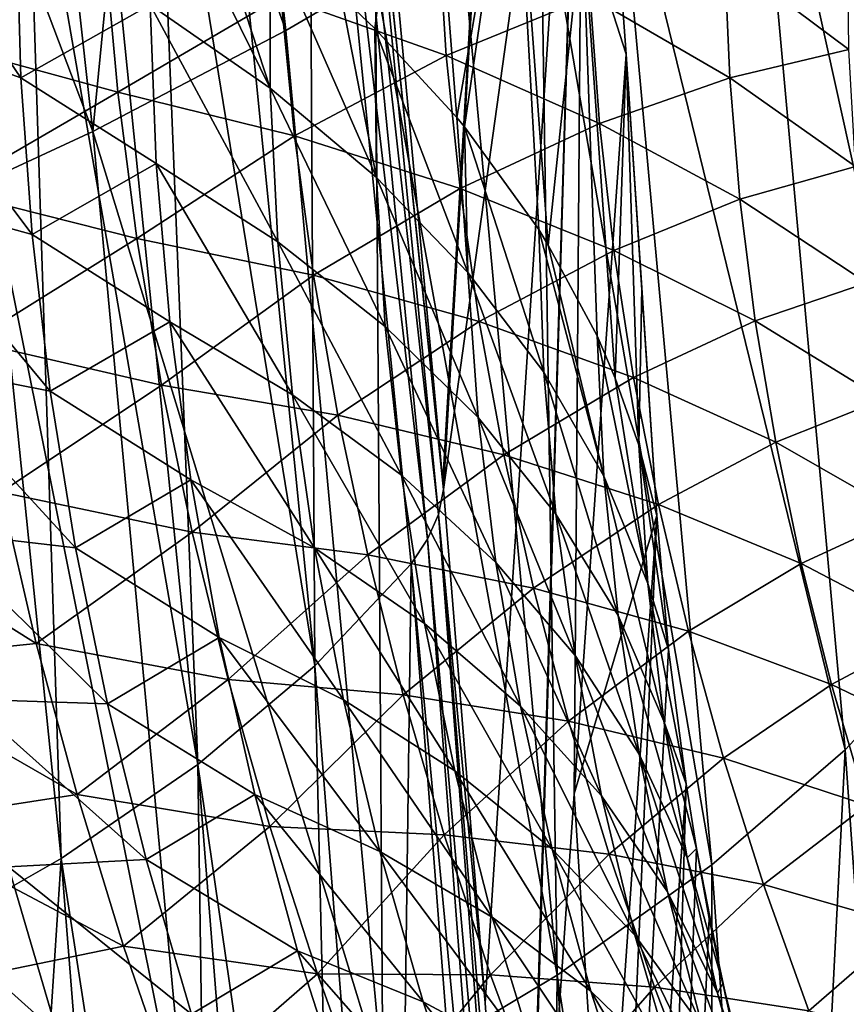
# Model space of a CAD drawing. Header units: metres. Extents: x -109 to 109, y -78 to 121.
# Tile 249 of 256: x -61.6 to -57.1, y 34.19 to 39.55. Entities that reach past the tile are written whole.
import ezdxf

# ---------------------------------------------------------------- set-up
doc = ezdxf.new("R2010")
doc.units = ezdxf.units.M
doc.layers.add('solid_508554_SW0001', color=7, linetype='CONTINUOUS')

msp = doc.modelspace()

# ---------------------------------------------------------------- linework, layer by layer
at = {"layer": 'solid_508554_SW0001'}
for points in [[(-59.55537, 39.852322, -34.121517), (-59.295639, 37.037121, -32.622009), (-58.792763, 45.610802, -19.174263)], [(-59.295639, 37.037121, -32.622009), (-59.292061, 36.995861, -32.599979), (-58.792763, 45.610802, -19.174263)], [(-59.292061, 36.995861, -32.599979), (-58.525299, 42.492325, -17.373816), (-58.792763, 45.610802, -19.174263)], [(-59.870659, 42.50029, -35.851826), (-59.932449, 42.361977, -36.1017), (-59.318851, 36.860439, -32.84919)], [(-59.870659, 42.50029, -35.851826), (-59.292061, 36.995861, -32.599979), (-59.295639, 37.037121, -32.622009)], [(-59.870659, 42.50029, -35.851826), (-59.318851, 36.860439, -32.84919), (-59.292061, 36.995861, -32.599979)], [(-59.870659, 42.50029, -35.851826), (-59.295639, 37.037121, -32.622009), (-59.55537, 39.852322, -34.121517)], [(-59.292061, 36.995861, -32.599979), (-59.065147, 34.201694, -31.105085), (-58.525299, 42.492325, -17.373816)], [(-59.065147, 34.201694, -31.105085), (-58.865608, 31.357841, -29.581455), (-58.525299, 42.492325, -17.373816)], [(-58.865608, 31.357841, -29.581455), (-58.863358, 31.322338, -29.563108), (-58.525299, 42.492325, -17.373816)], [(-58.863358, 31.322338, -29.563108), (-58.861298, 31.291954, -29.546339), (-58.525299, 42.492325, -17.373816)], [(-58.525299, 42.492325, -17.373816), (-58.861298, 31.291954, -29.546339), (-58.57967, 35.340187, -22.5613)], [(-58.525299, 42.492325, -17.373816), (-58.57967, 35.340187, -22.5613), (-58.296921, 39.366123, -15.569415)], [(-58.534248, 40.105827, -14.389425), (-58.525299, 42.492325, -17.373816), (-58.296921, 39.366123, -15.569415)], [(-59.932449, 42.361977, -36.1017), (-60.026981, 42.22517, -36.341972), (-59.377651, 36.725239, -33.092972)], [(-59.932449, 42.361977, -36.1017), (-59.377651, 36.725239, -33.092972), (-59.318851, 36.860439, -32.84919)], [(-60.55582, 41.672741, -37.320942), (-59.991436, 36.035561, -34.322483), (-60.026981, 42.22517, -36.341972)], [(-60.026981, 42.22517, -36.341972), (-59.991436, 36.035561, -34.322483), (-59.467701, 36.592098, -33.328197)], [(-59.377651, 36.725239, -33.092972), (-60.026981, 42.22517, -36.341972), (-59.467701, 36.592098, -33.328197)], [(-57.628235, 41.324886, -38.58593), (-57.023727, 41.976654, -37.426678), (-56.501408, 36.227444, -34.471954)], [(-60.933514, 41.676617, -43.363869), (-60.42004, 41.959156, -42.924519), (-60.15012, 39.494213, -41.661751)], [(-60.42004, 41.959156, -42.924519), (-59.662003, 39.78178, -41.198715), (-60.15012, 39.494213, -41.661751)], [(-61.470947, 41.402706, -43.779381), (-60.933514, 41.676617, -43.363869), (-61.199707, 38.945759, -42.518898)], [(-60.933514, 41.676617, -43.363869), (-60.15012, 39.494213, -41.661751), (-61.199707, 38.945759, -42.518898)], [(-60.55582, 41.672741, -37.320942), (-60.863712, 41.40107, -37.791916), (-59.991436, 36.035561, -34.322483)], [(-59.413391, 41.511299, -12.105878), (-59.664879, 39.506172, -9.828619), (-59.84774, 39.680977, -9.537457)], [(-59.413391, 41.511299, -12.105878), (-59.219536, 39.022007, -10.629117), (-59.664879, 39.506172, -9.828619)], [(-59.413391, 41.511299, -12.105878), (-58.907608, 40.823196, -13.231201), (-59.219536, 39.022007, -10.629117)], [(-62.03141, 41.137806, -44.170517), (-61.470947, 41.402706, -43.779381), (-61.199707, 38.945759, -42.518898)], [(-60.863712, 41.40107, -37.791916), (-61.199078, 41.133915, -38.247917), (-60.628456, 35.499214, -35.260342)], [(-60.863712, 41.40107, -37.791916), (-60.628456, 35.499214, -35.260342), (-59.991436, 36.035561, -34.322483)], [(-58.355679, 40.69006, -39.684719), (-57.628235, 41.324886, -38.58593), (-57.105286, 35.579956, -35.632202)], [(-57.628235, 41.324886, -38.58593), (-56.501408, 36.227444, -34.471954), (-57.105286, 35.579956, -35.632202)], [(-62.03141, 41.137806, -44.170517), (-61.199707, 38.945759, -42.518898), (-61.759563, 38.685719, -42.91169)], [(-61.199078, 41.133915, -38.247917), (-61.560574, 40.872383, -38.687065), (-60.628456, 35.499214, -35.260342)], [(-61.560574, 40.872383, -38.687065), (-61.946671, 40.617546, -39.107563), (-61.371311, 34.988281, -36.132305)], [(-61.560574, 40.872383, -38.687065), (-61.371311, 34.988281, -36.132305), (-60.628456, 35.499214, -35.260342)], [(-58.907608, 40.823196, -13.231201), (-59.176804, 38.970108, -10.714437), (-59.219536, 39.022007, -10.629117)], [(-58.907608, 40.823196, -13.231201), (-58.772968, 38.41106, -11.628018), (-59.176804, 38.970108, -10.714437)], [(-58.907608, 40.823196, -13.231201), (-58.720821, 38.32708, -11.764425), (-58.772968, 38.41106, -11.628018)], [(-58.907608, 40.823196, -13.231201), (-58.534248, 40.105827, -14.389425), (-58.720821, 38.32708, -11.764425)], [(-58.763554, 40.380566, -40.208763), (-58.355679, 40.69006, -39.684719), (-57.831543, 34.953453, -36.732544)], [(-58.355679, 40.69006, -39.684719), (-57.105286, 35.579956, -35.632202), (-57.831543, 34.953453, -36.732544)], [(-61.946671, 40.617546, -39.107563), (-62.212543, 34.508217, -36.928978), (-61.371311, 34.988281, -36.132305)], [(-60.23391, 39.180584, -8.294528), (-60.888229, 39.634094, -7.47207), (-60.880714, 40.495766, -8.162769)], [(-60.599216, 40.29747, -8.500251), (-60.23391, 39.180584, -8.294528), (-60.880714, 40.495766, -8.162769)], [(-61.591869, 39.237701, -6.045774), (-62.388302, 39.522663, -5.254326), (-62.409786, 40.439705, -5.968046)], [(-61.615314, 40.091084, -6.723724), (-61.591869, 39.237701, -6.045774), (-62.409786, 40.439705, -5.968046)], [(-59.199406, 40.077507, -40.713928), (-58.763554, 40.380566, -40.208763), (-58.672791, 34.353344, -37.763657)], [(-58.763554, 40.380566, -40.208763), (-57.831543, 34.953453, -36.732544), (-58.672791, 34.353344, -37.763657)], [(-61.135502, 39.955212, -1.510732), (-62.155529, 40.254822, -0.834703), (-62.087727, 39.439365, -0.183051)], [(-60.599216, 40.29747, -8.500251), (-60.234066, 40.015812, -8.976243), (-60.23391, 39.180584, -8.294528)], [(-60.888229, 39.634094, -7.47207), (-61.591869, 39.237701, -6.045774), (-61.615314, 40.091084, -6.723724)], [(-58.534248, 40.105827, -14.389425), (-58.455956, 37.832603, -12.563514), (-58.720821, 38.32708, -11.764425)], [(-58.534248, 40.105827, -14.389425), (-58.296921, 39.366123, -15.569415), (-58.356529, 37.603088, -12.932128)], [(-58.534248, 40.105827, -14.389425), (-58.356529, 37.603088, -12.932128), (-58.455956, 37.832603, -12.563514)], [(-59.276478, 39.358013, -3.143643), (-59.322594, 40.080433, -3.77042), (-60.175758, 39.680622, -2.301555)], [(-59.662003, 39.78178, -41.198715), (-59.199406, 40.077507, -40.713928), (-58.672791, 34.353344, -37.763657)], [(-58.492855, 39.679703, -4.649534), (-59.322594, 40.080433, -3.77042), (-59.276478, 39.358013, -3.143643)], [(-59.656303, 38.69418, -9.154773), (-60.23391, 39.180584, -8.294528), (-60.234066, 40.015812, -8.976243)], [(-59.84774, 39.680977, -9.537457), (-59.656303, 38.69418, -9.154773), (-60.234066, 40.015812, -8.976243)], [(-57.084995, 39.390568, -7.122448), (-57.093121, 40.02557, -7.704243), (-57.762054, 39.898216, -6.170732)], [(-61.063259, 39.159798, -0.854805), (-61.135502, 39.955212, -1.510732), (-62.087727, 39.439365, -0.183051)], [(-60.175758, 39.680622, -2.301555), (-61.135502, 39.955212, -1.510732), (-61.063259, 39.159798, -0.854805)], [(-57.733879, 39.237198, -5.571511), (-57.762054, 39.898216, -6.170732), (-58.492855, 39.679703, -4.649534)], [(-57.084995, 39.390568, -7.122448), (-57.762054, 39.898216, -6.170732), (-57.733879, 39.237198, -5.571511)], [(-60.15012, 39.494213, -41.661751), (-59.662003, 39.78178, -41.198715), (-59.621628, 33.78503, -38.716221)], [(-59.662003, 39.78178, -41.198715), (-58.672791, 34.353344, -37.763657), (-59.621628, 33.78503, -38.716221)], [(-60.102615, 38.922184, -1.656426), (-60.175758, 39.680622, -2.301555), (-61.063259, 39.159798, -0.854805)], [(-59.276478, 39.358013, -3.143643), (-60.175758, 39.680622, -2.301555), (-60.102615, 38.922184, -1.656426)], [(-59.84774, 39.680977, -9.537457), (-59.664879, 39.506172, -9.828619), (-59.656303, 38.69418, -9.154773)], [(-58.442413, 38.989086, -4.032537), (-58.492855, 39.679703, -4.649534), (-59.276478, 39.358013, -3.143643)], [(-57.733879, 39.237198, -5.571511), (-58.492855, 39.679703, -4.649534), (-58.442413, 38.989086, -4.032537)], [(-60.888229, 39.634094, -7.47207), (-60.854961, 38.771538, -6.772248), (-61.591869, 39.237701, -6.045774)], [(-60.193687, 38.345245, -7.603651), (-60.854961, 38.771538, -6.772248), (-60.888229, 39.634094, -7.47207)], [(-60.23391, 39.180584, -8.294528), (-60.193687, 38.345245, -7.603651), (-60.888229, 39.634094, -7.47207)], [(-61.530479, 38.383919, -5.36023), (-62.32505, 38.604637, -4.532735), (-62.388302, 39.522663, -5.254326)], [(-61.591869, 39.237701, -6.045774), (-61.530479, 38.383919, -5.36023), (-62.388302, 39.522663, -5.254326)], [(-59.159111, 38.17799, -10.047292), (-59.656303, 38.69418, -9.154773), (-59.664879, 39.506172, -9.828619)], [(-59.219536, 39.022007, -10.629117), (-59.159111, 38.17799, -10.047292), (-59.664879, 39.506172, -9.828619)], [(-61.199707, 38.945759, -42.518898), (-60.15012, 39.494213, -41.661751), (-59.621628, 33.78503, -38.716221)], [(-61.063259, 39.159798, -0.854805), (-62.087727, 39.439365, -0.183051), (-61.988945, 38.621662, 0.475129)], [(-59.201145, 38.634373, -2.508724), (-59.276478, 39.358013, -3.143643), (-60.102615, 38.922184, -1.656426)], [(-58.442413, 38.989086, -4.032537), (-59.276478, 39.358013, -3.143643), (-59.201145, 38.634373, -2.508724)], [(-58.296921, 39.366123, -15.569415), (-58.57967, 35.340187, -22.5613), (-58.130035, 36.854248, -14.119217)], [(-58.356529, 37.603088, -12.932128), (-58.296921, 39.366123, -15.569415), (-58.227779, 37.23838, -13.51503)], [(-58.212337, 38.094112, -14.833838), (-58.296921, 39.366123, -15.569415), (-58.130035, 36.854248, -14.119217)], [(-58.227779, 37.23838, -13.51503), (-58.296921, 39.366123, -15.569415), (-58.212337, 38.094112, -14.833838)], [(-57.049686, 38.755268, -6.531468), (-57.084995, 39.390568, -7.122448), (-57.733879, 39.237198, -5.571511)], [(-60.854961, 38.771538, -6.772248), (-61.530479, 38.383919, -5.36023), (-61.591869, 39.237701, -6.045774)], [(-57.677986, 38.575794, -4.963529), (-57.733879, 39.237198, -5.571511), (-58.442413, 38.989086, -4.032537)], [(-57.049686, 38.755268, -6.531468), (-57.733879, 39.237198, -5.571511), (-57.677986, 38.575794, -4.963529)], [(-59.608204, 37.882889, -8.471799), (-60.193687, 38.345245, -7.603651), (-60.23391, 39.180584, -8.294528)], [(-59.656303, 38.69418, -9.154773), (-59.608204, 37.882889, -8.471799), (-60.23391, 39.180584, -8.294528)], [(-60.959843, 38.362495, -0.19162), (-61.063259, 39.159798, -0.854805), (-61.988945, 38.621662, 0.475129)], [(-60.102615, 38.922184, -1.656426), (-61.063259, 39.159798, -0.854805), (-60.959843, 38.362495, -0.19162)], [(-59.219536, 39.022007, -10.629117), (-59.176804, 38.970108, -10.714437), (-59.159111, 38.17799, -10.047292)], [(-58.363621, 38.29789, -3.407186), (-58.442413, 38.989086, -4.032537), (-59.201145, 38.634373, -2.508724)], [(-58.745522, 37.635326, -10.966369), (-59.159111, 38.17799, -10.047292), (-59.176804, 38.970108, -10.714437)], [(-58.772968, 38.41106, -11.628018), (-58.745522, 37.635326, -10.966369), (-59.176804, 38.970108, -10.714437)], [(-57.677986, 38.575794, -4.963529), (-58.442413, 38.989086, -4.032537), (-58.363621, 38.29789, -3.407186)], [(-61.759563, 38.685719, -42.91169), (-61.199707, 38.945759, -42.518898), (-60.670582, 33.253895, -39.580994)], [(-61.199707, 38.945759, -42.518898), (-59.621628, 33.78503, -38.716221), (-60.670582, 33.253895, -39.580994)], [(-59.999401, 38.162346, -1.003649), (-60.102615, 38.922184, -1.656426), (-60.959843, 38.362495, -0.19162)], [(-59.201145, 38.634373, -2.508724), (-60.102615, 38.922184, -1.656426), (-59.999401, 38.162346, -1.003649)], [(-60.854961, 38.771538, -6.772248), (-60.781094, 37.90937, -6.064043), (-61.530479, 38.383919, -5.36023)], [(-60.113602, 37.51107, -6.904321), (-60.781094, 37.90937, -6.064043), (-60.854961, 38.771538, -6.772248)], [(-60.193687, 38.345245, -7.603651), (-60.113602, 37.51107, -6.904321), (-60.854961, 38.771538, -6.772248)], [(-56.987247, 38.120335, -5.931688), (-57.049686, 38.755268, -6.531468), (-57.677986, 38.575794, -4.963529)], [(-61.759563, 38.685719, -42.91169), (-60.670582, 33.253895, -39.580994), (-61.810448, 32.764599, -40.350368)], [(-59.102264, 37.387432, -9.371129), (-59.608204, 37.882889, -8.471799), (-59.656303, 38.69418, -9.154773)], [(-59.159111, 38.17799, -10.047292), (-59.102264, 37.387432, -9.371129), (-59.656303, 38.69418, -9.154773)], [(-61.431282, 37.530781, -4.667848), (-62.220161, 37.686783, -3.804151), (-62.32505, 38.604637, -4.532735)], [(-61.530479, 38.383919, -5.36023), (-61.431282, 37.530781, -4.667848), (-62.32505, 38.604637, -4.532735)], [(-60.959843, 38.362495, -0.19162), (-61.988945, 38.621662, 0.475129), (-61.859276, 37.802082, 1.139505)], [(-59.096745, 37.909901, -1.865841), (-59.201145, 38.634373, -2.508724), (-59.999401, 38.162346, -1.003649)], [(-58.363621, 38.29789, -3.407186), (-59.201145, 38.634373, -2.508724), (-59.096745, 37.909901, -1.865841)], [(-57.594486, 37.914516, -4.347054), (-57.677986, 38.575794, -4.963529), (-58.363621, 38.29789, -3.407186)], [(-56.987247, 38.120335, -5.931688), (-57.677986, 38.575794, -4.963529), (-57.594486, 37.914516, -4.347054)], [(-60.781094, 37.90937, -6.064043), (-61.431282, 37.530781, -4.667848), (-61.530479, 38.383919, -5.36023)], [(-58.418186, 37.069664, -11.906112), (-58.745522, 37.635326, -10.966369), (-58.772968, 38.41106, -11.628018)], [(-58.720821, 38.32708, -11.764425), (-58.418186, 37.069664, -11.906112), (-58.772968, 38.41106, -11.628018)], [(-60.825336, 37.563671, 0.4785), (-60.959843, 38.362495, -0.19162), (-61.859276, 37.802082, 1.139505)], [(-59.999401, 38.162346, -1.003649), (-60.959843, 38.362495, -0.19162), (-60.825336, 37.563671, 0.4785)], [(-59.520813, 37.073597, -7.78038), (-60.113602, 37.51107, -6.904321), (-60.193687, 38.345245, -7.603651)], [(-59.608204, 37.882889, -8.471799), (-59.520813, 37.073597, -7.78038), (-60.193687, 38.345245, -7.603651)], [(-58.720821, 38.32708, -11.764425), (-58.455956, 37.832603, -12.563514), (-58.418186, 37.069664, -11.906112)], [(-58.256645, 37.606503, -2.773631), (-58.363621, 38.29789, -3.407186), (-59.096745, 37.909901, -1.865841)], [(-57.594486, 37.914516, -4.347054), (-58.363621, 38.29789, -3.407186), (-58.256645, 37.606503, -2.773631)], [(-59.866222, 37.401466, -0.343503), (-59.999401, 38.162346, -1.003649), (-60.825336, 37.563671, 0.4785)], [(-59.096745, 37.909901, -1.865841), (-59.999401, 38.162346, -1.003649), (-59.866222, 37.401466, -0.343503)], [(-58.679115, 36.862049, -10.295878), (-59.102264, 37.387432, -9.371129), (-59.159111, 38.17799, -10.047292)], [(-58.745522, 37.635326, -10.966369), (-58.679115, 36.862049, -10.295878), (-59.159111, 38.17799, -10.047292)], [(-56.897808, 37.486286, -5.32335), (-56.987247, 38.120335, -5.931688), (-57.594486, 37.914516, -4.347054)], [(-58.227779, 37.23838, -13.51503), (-58.212337, 38.094112, -14.833838), (-58.130035, 36.854248, -14.119217)], [(-60.781094, 37.90937, -6.064043), (-60.666813, 37.048763, -5.348251), (-61.431282, 37.530781, -4.667848)], [(-59.993874, 36.679245, -6.197289), (-60.666813, 37.048763, -5.348251), (-60.781094, 37.90937, -6.064043)], [(-60.113602, 37.51107, -6.904321), (-59.993874, 36.679245, -6.197289), (-60.781094, 37.90937, -6.064043)], [(-58.96339, 37.184956, -1.215235), (-59.096745, 37.909901, -1.865841), (-59.866222, 37.401466, -0.343503)], [(-58.256645, 37.606503, -2.773631), (-59.096745, 37.909901, -1.865841), (-58.96339, 37.184956, -1.215235)], [(-57.483562, 37.253757, -3.722211), (-57.594486, 37.914516, -4.347054), (-58.256645, 37.606503, -2.773631)], [(-56.897808, 37.486286, -5.32335), (-57.594486, 37.914516, -4.347054), (-57.483562, 37.253757, -3.722211)], [(-59.006527, 36.599762, -8.686607), (-59.520813, 37.073597, -7.78038), (-59.608204, 37.882889, -8.471799)], [(-59.102264, 37.387432, -9.371129), (-59.006527, 36.599762, -8.686607), (-59.608204, 37.882889, -8.471799)], [(-60.825336, 37.563671, 0.4785), (-61.859276, 37.802082, 1.139505), (-61.698776, 36.980961, 1.809658)], [(-58.179195, 36.484631, -12.860501), (-58.418186, 37.069664, -11.906112), (-58.455956, 37.832603, -12.563514)], [(-58.356529, 37.603088, -12.932128), (-58.179195, 36.484631, -12.860501), (-58.455956, 37.832603, -12.563514)], [(-61.294567, 36.6791, -3.969131), (-62.073975, 36.769978, -3.069144), (-62.220161, 37.686783, -3.804151)], [(-61.431282, 37.530781, -4.667848), (-61.294567, 36.6791, -3.969131), (-62.220161, 37.686783, -3.804151)], [(-58.341461, 36.310112, -11.240123), (-58.679115, 36.862049, -10.295878), (-58.745522, 37.635326, -10.966369)], [(-58.418186, 37.069664, -11.906112), (-58.341461, 36.310112, -11.240123), (-58.745522, 37.635326, -10.966369)], [(-58.12162, 36.915287, -2.132077), (-58.256645, 37.606503, -2.773631), (-58.96339, 37.184956, -1.215235)], [(-58.356529, 37.603088, -12.932128), (-58.227779, 37.23838, -13.51503), (-58.179195, 36.484631, -12.860501)], [(-57.483562, 37.253757, -3.722211), (-58.256645, 37.606503, -2.773631), (-58.12162, 36.915287, -2.132077)], [(-60.659805, 36.76368, 1.155146), (-60.825336, 37.563671, 0.4785), (-61.698776, 36.980961, 1.809658)], [(-60.666813, 37.048763, -5.348251), (-61.294567, 36.6791, -3.969131), (-61.431282, 37.530781, -4.667848)], [(-59.866222, 37.401466, -0.343503), (-60.825336, 37.563671, 0.4785), (-60.659805, 36.76368, 1.155146)], [(-59.394382, 36.267517, -7.081231), (-59.993874, 36.679245, -6.197289), (-60.113602, 37.51107, -6.904321)], [(-59.520813, 37.073597, -7.78038), (-59.394382, 36.267517, -7.081231), (-60.113602, 37.51107, -6.904321)], [(-56.781582, 36.853531, -4.706557), (-56.897808, 37.486286, -5.32335), (-57.483562, 37.253757, -3.722211)], [(-59.703152, 36.639893, 0.323649), (-59.866222, 37.401466, -0.343503), (-60.659805, 36.76368, 1.155146)], [(-58.96339, 37.184956, -1.215235), (-59.866222, 37.401466, -0.343503), (-59.703152, 36.639893, 0.323649)], [(-58.574039, 36.092594, -9.617197), (-59.006527, 36.599762, -8.686607), (-59.102264, 37.387432, -9.371129)], [(-58.679115, 36.862049, -10.295878), (-58.574039, 36.092594, -9.617197), (-59.102264, 37.387432, -9.371129)], [(-57.345371, 36.593884, -3.089175), (-57.483562, 37.253757, -3.722211), (-58.12162, 36.915287, -2.132077)], [(-56.781582, 36.853531, -4.706557), (-57.483562, 37.253757, -3.722211), (-57.345371, 36.593884, -3.089175)], [(-58.227779, 37.23838, -13.51503), (-58.130035, 36.854248, -14.119217), (-58.066273, 36.125641, -13.697353)], [(-58.227779, 37.23838, -13.51503), (-58.066273, 36.125641, -13.697353), (-58.179195, 36.484631, -12.860501)], [(-58.801174, 36.459873, -0.557222), (-58.96339, 37.184956, -1.215235), (-59.703152, 36.639893, 0.323649)], [(-58.12162, 36.915287, -2.132077), (-58.96339, 37.184956, -1.215235), (-58.801174, 36.459873, -0.557222)], [(-60.666813, 37.048763, -5.348251), (-60.512505, 36.19062, -4.625369), (-61.294567, 36.6791, -3.969131)], [(-59.834911, 35.850681, -5.483021), (-60.512505, 36.19062, -4.625369), (-60.666813, 37.048763, -5.348251)], [(-59.993874, 36.679245, -6.197289), (-59.834911, 35.850681, -5.483021), (-60.666813, 37.048763, -5.348251)], [(-58.872192, 35.816216, -7.994415), (-59.394382, 36.267517, -7.081231), (-59.520813, 37.073597, -7.78038)], [(-59.006527, 36.599762, -8.686607), (-58.872192, 35.816216, -7.994415), (-59.520813, 37.073597, -7.78038)], [(-58.091469, 35.735149, -12.19781), (-58.341461, 36.310112, -11.240123), (-58.418186, 37.069664, -11.906112)], [(-58.179195, 36.484631, -12.860501), (-58.091469, 35.735149, -12.19781), (-58.418186, 37.069664, -11.906112)], [(-59.318851, 36.860439, -32.84919), (-59.065147, 34.201694, -31.105085), (-59.292061, 36.995861, -32.599979)], [(-62.734974, 36.925308, 2.585332), (-61.507473, 36.158611, 2.485137), (-61.698776, 36.980961, 1.809658)], [(-60.659805, 36.76368, 1.155146), (-61.698776, 36.980961, 1.809658), (-61.507473, 36.158611, 2.485137)], [(-62.734974, 36.925308, 2.585332), (-62.53215, 36.052799, 3.277722), (-61.507473, 36.158611, 2.485137)], [(-57.958656, 36.224579, -1.482801), (-58.12162, 36.915287, -2.132077), (-58.801174, 36.459873, -0.557222)], [(-57.345371, 36.593884, -3.089175), (-58.12162, 36.915287, -2.132077), (-57.958656, 36.224579, -1.482801)], [(-59.318851, 36.860439, -32.84919), (-59.377651, 36.725239, -33.092972), (-58.891186, 31.222229, -29.823471)], [(-59.318851, 36.860439, -32.84919), (-58.865608, 31.357841, -29.581455), (-59.065147, 34.201694, -31.105085)], [(-59.318851, 36.860439, -32.84919), (-58.891186, 31.222229, -29.823471), (-58.865608, 31.357841, -29.581455)], [(-58.226124, 35.555347, -10.566186), (-58.574039, 36.092594, -9.617197), (-58.679115, 36.862049, -10.295878)], [(-58.341461, 36.310112, -11.240123), (-58.226124, 35.555347, -10.566186), (-58.679115, 36.862049, -10.295878)], [(-58.57967, 35.340187, -22.5613), (-58.414257, 32.763832, -21.171314), (-58.130035, 36.854248, -14.119217)], [(-58.547375, 27.018572, -27.637737), (-58.066273, 36.125641, -13.697353), (-58.130035, 36.854248, -14.119217)], [(-58.414257, 32.763832, -21.171314), (-58.547375, 27.018572, -27.637737), (-58.130035, 36.854248, -14.119217)], [(-56.638756, 36.222454, -4.08146), (-56.781582, 36.853531, -4.706557), (-57.345371, 36.593884, -3.089175)], [(-61.120701, 35.829575, -3.26448), (-61.886868, 35.855003, -2.328212), (-62.073975, 36.769978, -3.069144)], [(-61.294567, 36.6791, -3.969131), (-61.120701, 35.829575, -3.26448), (-62.073975, 36.769978, -3.069144)], [(-60.463295, 35.962818, 1.837898), (-60.659805, 36.76368, 1.155146), (-61.507473, 36.158611, 2.485137)], [(-59.703152, 36.639893, 0.323649), (-60.659805, 36.76368, 1.155146), (-60.463295, 35.962818, 1.837898)], [(-59.377651, 36.725239, -33.092972), (-59.467701, 36.592098, -33.328197), (-58.947678, 31.09042, -30.062548)], [(-59.377651, 36.725239, -33.092972), (-58.947678, 31.09042, -30.062548), (-58.891186, 31.222229, -29.823471)], [(-60.512505, 36.19062, -4.625369), (-61.120701, 35.829575, -3.26448), (-61.294567, 36.6791, -3.969131)], [(-59.229366, 35.465572, -6.374793), (-59.834911, 35.850681, -5.483021), (-59.993874, 36.679245, -6.197289)], [(-59.394382, 36.267517, -7.081231), (-59.229366, 35.465572, -6.374793), (-59.993874, 36.679245, -6.197289)], [(-59.510246, 35.877914, 0.997433), (-59.703152, 36.639893, 0.323649), (-60.463295, 35.962818, 1.837898)], [(-58.801174, 36.459873, -0.557222), (-59.703152, 36.639893, 0.323649), (-59.510246, 35.877914, 0.997433)], [(-59.467701, 36.592098, -33.328197), (-59.991436, 36.035561, -34.322483), (-59.54969, 30.40712, -31.300043)], [(-59.467701, 36.592098, -33.328197), (-59.54969, 30.40712, -31.300043), (-59.033756, 30.960609, -30.29443)], [(-58.947678, 31.09042, -30.062548), (-59.467701, 36.592098, -33.328197), (-59.033756, 30.960609, -30.29443)], [(-58.430641, 35.328239, -8.930987), (-58.872192, 35.816216, -7.994415), (-59.006527, 36.599762, -8.686607)], [(-58.574039, 36.092594, -9.617197), (-58.430641, 35.328239, -8.930987), (-59.006527, 36.599762, -8.686607)], [(-57.180058, 35.935249, -2.448186), (-57.345371, 36.593884, -3.089175), (-57.958656, 36.224579, -1.482801)], [(-56.638756, 36.222454, -4.08146), (-57.345371, 36.593884, -3.089175), (-57.180058, 35.935249, -2.448186)], [(-58.61018, 35.734947, 0.107865), (-58.801174, 36.459873, -0.557222), (-59.510246, 35.877914, 0.997433)], [(-57.958656, 36.224579, -1.482801), (-58.801174, 36.459873, -0.557222), (-58.61018, 35.734947, 0.107865)], [(-58.179195, 36.484631, -12.860501), (-58.066273, 36.125641, -13.697353), (-57.971329, 35.394199, -13.27507)], [(-58.179195, 36.484631, -12.860501), (-57.971329, 35.394199, -13.27507), (-58.091469, 35.735149, -12.19781)], [(-57.965008, 34.991467, -11.527493), (-58.226124, 35.555347, -10.566186), (-58.341461, 36.310112, -11.240123)], [(-58.091469, 35.735149, -12.19781), (-57.965008, 34.991467, -11.527493), (-58.341461, 36.310112, -11.240123)], [(-58.699741, 35.037754, -7.294971), (-59.229366, 35.465572, -6.374793), (-59.394382, 36.267517, -7.081231)], [(-58.872192, 35.816216, -7.994415), (-58.699741, 35.037754, -7.294971), (-59.394382, 36.267517, -7.081231)], [(-60.512505, 36.19062, -4.625369), (-60.318596, 35.335728, -3.89583), (-61.120701, 35.829575, -3.26448)], [(-59.63718, 35.026188, -4.76192), (-60.318596, 35.335728, -3.89583), (-60.512505, 36.19062, -4.625369)], [(-59.834911, 35.850681, -5.483021), (-59.63718, 35.026188, -4.76192), (-60.512505, 36.19062, -4.625369)], [(-57.76786, 35.534672, -0.826094), (-57.958656, 36.224579, -1.482801), (-58.61018, 35.734947, 0.107865)], [(-57.180058, 35.935249, -2.448186), (-57.958656, 36.224579, -1.482801), (-57.76786, 35.534672, -0.826094)], [(-56.469498, 35.593422, -3.448264), (-56.638756, 36.222454, -4.08146), (-57.180058, 35.935249, -2.448186)], [(-56.501408, 36.227444, -34.471954), (-56.699913, 29.866072, -32.651421), (-57.105286, 35.579956, -35.632202)], [(-62.53215, 36.052799, 3.277722), (-61.285439, 35.3353, 3.165548), (-61.507473, 36.158611, 2.485137)], [(-60.463295, 35.962818, 1.837898), (-61.507473, 36.158611, 2.485137), (-61.285439, 35.3353, 3.165548)], [(-58.547375, 27.018572, -27.637737), (-57.971329, 35.394199, -13.27507), (-58.066273, 36.125641, -13.697353)], [(-58.072559, 34.806705, -9.88495), (-58.430641, 35.328239, -8.930987), (-58.574039, 36.092594, -9.617197)], [(-58.226124, 35.555347, -10.566186), (-58.072559, 34.806705, -9.88495), (-58.574039, 36.092594, -9.617197)], [(-62.53215, 36.052799, 3.277722), (-62.296654, 35.179096, 3.974398), (-61.285439, 35.3353, 3.165548)], [(-59.991436, 36.035561, -34.322483), (-60.628456, 35.499214, -35.260342), (-59.852676, 30.136866, -31.785543)], [(-59.991436, 36.035561, -34.322483), (-59.852676, 30.136866, -31.785543), (-59.54969, 30.40712, -31.300043)], [(-60.235886, 35.161346, 2.526367), (-60.463295, 35.962818, 1.837898), (-61.285439, 35.3353, 3.165548)], [(-59.510246, 35.877914, 0.997433), (-60.463295, 35.962818, 1.837898), (-60.235886, 35.161346, 2.526367)], [(-56.987751, 35.278152, -1.799499), (-57.180058, 35.935249, -2.448186), (-57.76786, 35.534672, -0.826094)], [(-56.469498, 35.593422, -3.448264), (-57.180058, 35.935249, -2.448186), (-56.987751, 35.278152, -1.799499)], [(-59.287605, 35.115772, 1.677501), (-59.510246, 35.877914, 0.997433), (-60.235886, 35.161346, 2.526367)], [(-58.61018, 35.734947, 0.107865), (-59.510246, 35.877914, 0.997433), (-59.287605, 35.115772, 1.677501)], [(-60.910007, 34.982876, -2.55437), (-61.659176, 34.9426, -1.58195), (-61.886868, 35.855003, -2.328212)], [(-61.120701, 35.829575, -3.26448), (-60.910007, 34.982876, -2.55437), (-61.886868, 35.855003, -2.328212)], [(-60.318596, 35.335728, -3.89583), (-60.910007, 34.982876, -2.55437), (-61.120701, 35.829575, -3.26448)], [(-59.026245, 34.668587, -5.661443), (-59.63718, 35.026188, -4.76192), (-59.834911, 35.850681, -5.483021)], [(-59.229366, 35.465572, -6.374793), (-59.026245, 34.668587, -5.661443), (-59.834911, 35.850681, -5.483021)], [(-58.249439, 34.569969, -8.237659), (-58.699741, 35.037754, -7.294971), (-58.872192, 35.816216, -7.994415)], [(-58.430641, 35.328239, -8.930987), (-58.249439, 34.569969, -8.237659), (-58.872192, 35.816216, -7.994415)], [(-58.390518, 35.010399, 0.779716), (-58.61018, 35.734947, 0.107865), (-59.287605, 35.115772, 1.677501)], [(-57.76786, 35.534672, -0.826094), (-58.61018, 35.734947, 0.107865), (-58.390518, 35.010399, 0.779716)], [(-58.091469, 35.735149, -12.19781), (-57.971329, 35.394199, -13.27507), (-57.914371, 35.041164, -13.071617)], [(-58.091469, 35.735149, -12.19781), (-57.914371, 35.041164, -13.071617), (-57.965008, 34.991467, -11.527493)], [(-57.800243, 34.254967, -10.850187), (-58.072559, 34.806705, -9.88495), (-58.226124, 35.555347, -10.566186)], [(-57.965008, 34.991467, -11.527493), (-57.800243, 34.254967, -10.850187), (-58.226124, 35.555347, -10.566186)], [(-57.105286, 35.579956, -35.632202), (-57.426094, 29.247286, -33.759487), (-57.831543, 34.953453, -36.732544)], [(-57.105286, 35.579956, -35.632202), (-56.699913, 29.866072, -32.651421), (-57.426094, 29.247286, -33.759487)], [(-60.628456, 35.499214, -35.260342), (-61.371311, 34.988281, -36.132305), (-60.543247, 29.615276, -32.711159)], [(-60.628456, 35.499214, -35.260342), (-60.543247, 29.615276, -32.711159), (-60.18425, 29.872585, -32.256508)], [(-60.628456, 35.499214, -35.260342), (-60.18425, 29.872585, -32.256508), (-59.852676, 30.136866, -31.785543)], [(-57.549374, 34.845791, -0.162234), (-57.76786, 35.534672, -0.826094), (-58.390518, 35.010399, 0.779716)], [(-56.987751, 35.278152, -1.799499), (-57.76786, 35.534672, -0.826094), (-57.549374, 34.845791, -0.162234)], [(-58.489712, 34.265224, -6.588636), (-59.026245, 34.668587, -5.661443), (-59.229366, 35.465572, -6.374793)], [(-58.699741, 35.037754, -7.294971), (-58.489712, 34.265224, -6.588636), (-59.229366, 35.465572, -6.374793)], [(-58.547375, 27.018572, -27.637737), (-58.268547, 25.342735, -27.070423), (-57.971329, 35.394199, -13.27507)], [(-58.268547, 25.342735, -27.070423), (-57.914371, 35.041164, -13.071617), (-57.971329, 35.394199, -13.27507)], [(-62.296654, 35.179096, 3.974398), (-61.032715, 34.511288, 3.850435), (-61.285439, 35.3353, 3.165548)], [(-60.235886, 35.161346, 2.526367), (-61.285439, 35.3353, 3.165548), (-61.032715, 34.511288, 3.850435)], [(-60.318596, 35.335728, -3.89583), (-60.085484, 34.484859, -3.160156), (-60.910007, 34.982876, -2.55437)], [(-59.4011, 34.206539, -4.034464), (-60.085484, 34.484859, -3.160156), (-60.318596, 35.335728, -3.89583)], [(-59.63718, 35.026188, -4.76192), (-59.4011, 34.206539, -4.034464), (-60.318596, 35.335728, -3.89583)], [(-58.57967, 35.340187, -22.5613), (-58.861298, 31.291954, -29.546339), (-58.414257, 32.763832, -21.171314)], [(-57.88134, 34.06522, -9.196817), (-58.249439, 34.569969, -8.237659), (-58.430641, 35.328239, -8.930987)], [(-58.072559, 34.806705, -9.88495), (-57.88134, 34.06522, -9.196817), (-58.430641, 35.328239, -8.930987)], [(-56.768631, 34.62281, -1.143359), (-56.987751, 35.278152, -1.799499), (-57.549374, 34.845791, -0.162234)], [(-62.296654, 35.179096, 3.974398), (-62.028534, 34.304497, 4.674837), (-61.032715, 34.511288, 3.850435)], [(-59.977634, 34.359531, 3.220095), (-60.235886, 35.161346, 2.526367), (-61.032715, 34.511288, 3.850435)], [(-59.287605, 35.115772, 1.677501), (-60.235886, 35.161346, 2.526367), (-59.977634, 34.359531, 3.220095)], [(-59.035297, 34.35371, 2.363439), (-59.287605, 35.115772, 1.677501), (-59.977634, 34.359531, 3.220095)], [(-58.390518, 35.010399, 0.779716), (-59.287605, 35.115772, 1.677501), (-59.035297, 34.35371, 2.363439)], [(-61.391232, 34.033466, -0.831013), (-62.244225, 34.09259, -0.062214), (-62.517185, 35.042778, -0.824396)], [(-61.659176, 34.9426, -1.58195), (-61.391232, 34.033466, -0.831013), (-62.517185, 35.042778, -0.824396)], [(-58.785492, 33.877369, -4.941624), (-59.4011, 34.206539, -4.034464), (-59.63718, 35.026188, -4.76192)], [(-59.026245, 34.668587, -5.661443), (-58.785492, 33.877369, -4.941624), (-59.63718, 35.026188, -4.76192)], [(-58.142281, 34.286465, 1.457957), (-58.390518, 35.010399, 0.779716), (-59.035297, 34.35371, 2.363439)], [(-58.031017, 33.81868, -7.537558), (-58.489712, 34.265224, -6.588636), (-58.699741, 35.037754, -7.294971)], [(-58.249439, 34.569969, -8.237659), (-58.031017, 33.81868, -7.537558), (-58.699741, 35.037754, -7.294971)], [(-57.549374, 34.845791, -0.162234), (-58.390518, 35.010399, 0.779716), (-58.142281, 34.286465, 1.457957)], [(-58.268547, 25.342735, -27.070423), (-57.844952, 34.661095, -12.852985), (-57.914371, 35.041164, -13.071617)], [(-57.771175, 34.307827, -12.406182), (-57.965008, 34.991467, -11.527493), (-57.914371, 35.041164, -13.071617)], [(-57.771175, 34.307827, -12.406182), (-57.914371, 35.041164, -13.071617), (-57.844952, 34.661095, -12.852985)], [(-61.371311, 34.988281, -36.132305), (-62.212543, 34.508217, -36.928978), (-61.771362, 28.893875, -33.962002)], [(-61.371311, 34.988281, -36.132305), (-61.771362, 28.893875, -33.962002), (-60.928295, 29.3659, -33.1478)], [(-60.910007, 34.982876, -2.55437), (-60.662796, 34.139648, -1.839339), (-61.659176, 34.9426, -1.58195)], [(-61.371311, 34.988281, -36.132305), (-60.928295, 29.3659, -33.1478), (-60.543247, 29.615276, -32.711159)], [(-60.085484, 34.484859, -3.160156), (-60.662796, 34.139648, -1.839339), (-60.910007, 34.982876, -2.55437)], [(-57.831543, 34.953453, -36.732544), (-57.833706, 28.948147, -34.289078), (-58.672791, 34.353344, -37.763657)], [(-57.771175, 34.307827, -12.406182), (-57.800243, 34.254967, -10.850187), (-57.965008, 34.991467, -11.527493)], [(-57.831543, 34.953453, -36.732544), (-57.426094, 29.247286, -33.759487), (-57.833706, 28.948147, -34.289078)], [(-60.662796, 34.139648, -1.839339), (-61.391232, 34.033466, -0.831013), (-61.659176, 34.9426, -1.58195)], [(-57.303322, 34.158154, 0.508446), (-57.549374, 34.845791, -0.162234), (-58.142281, 34.286465, 1.457957)], [(-56.768631, 34.62281, -1.143359), (-57.549374, 34.845791, -0.162234), (-57.303322, 34.158154, 0.508446)], [(-57.597801, 33.526733, -10.1663), (-57.88134, 34.06522, -9.196817), (-58.072559, 34.806705, -9.88495)], [(-57.800243, 34.254967, -10.850187), (-57.597801, 33.526733, -10.1663), (-58.072559, 34.806705, -9.88495)], [(-58.242615, 33.499458, -5.875821), (-58.785492, 33.877369, -4.941624), (-59.026245, 34.668587, -5.661443)], [(-58.489712, 34.265224, -6.588636), (-58.242615, 33.499458, -5.875821), (-59.026245, 34.668587, -5.661443)], [(-58.268547, 25.342735, -27.070423), (-57.686905, 33.927349, -12.430043), (-57.844952, 34.661095, -12.852985)], [(-57.771175, 34.307827, -12.406182), (-57.844952, 34.661095, -12.852985), (-57.686905, 33.927349, -12.430043)], [(-56.522854, 33.969452, -0.480065), (-56.768631, 34.62281, -1.143359), (-57.303322, 34.158154, 0.508446)], [(-57.653099, 33.331814, -8.502129), (-58.031017, 33.81868, -7.537558), (-58.249439, 34.569969, -8.237659)], [(-57.88134, 34.06522, -9.196817), (-57.653099, 33.331814, -8.502129), (-58.249439, 34.569969, -8.237659)], [(-62.028534, 34.304497, 4.674837), (-60.749325, 33.68684, 4.539258), (-61.032715, 34.511288, 3.850435)], [(-59.977634, 34.359531, 3.220095), (-61.032715, 34.511288, 3.850435), (-60.749325, 33.68684, 4.539258)], [(-60.085484, 34.484859, -3.160156), (-59.813557, 33.638721, -2.418911), (-60.662796, 34.139648, -1.839339)], [(-59.127102, 33.39246, -3.301173), (-59.813557, 33.638721, -2.418911), (-60.085484, 34.484859, -3.160156)], [(-59.4011, 34.206539, -4.034464), (-59.127102, 33.39246, -3.301173), (-60.085484, 34.484859, -3.160156)], [(-59.688568, 33.557625, 3.918534), (-59.977634, 34.359531, 3.220095), (-60.749325, 33.68684, 4.539258)], [(-59.035297, 34.35371, 2.363439), (-59.977634, 34.359531, 3.220095), (-59.688568, 33.557625, 3.918534)], [(-62.028534, 34.304497, 4.674837), (-61.727802, 33.429302, 5.37842), (-60.749325, 33.68684, 4.539258)], [(-58.753368, 33.591969, 3.054748), (-59.035297, 34.35371, 2.363439), (-59.688568, 33.557625, 3.918534)], [(-58.672791, 34.353344, -37.763657), (-58.733047, 28.37422, -35.292542), (-59.621628, 33.78503, -38.716221)], [(-58.142281, 34.286465, 1.457957), (-59.035297, 34.35371, 2.363439), (-58.753368, 33.591969, 3.054748)], [(-58.672791, 34.353344, -37.763657), (-58.269726, 28.65687, -34.800545), (-58.733047, 28.37422, -35.292542)], [(-58.672791, 34.353344, -37.763657), (-57.833706, 28.948147, -34.289078), (-58.269726, 28.65687, -34.800545)], [(-57.771175, 34.307827, -12.406182), (-57.590004, 33.583897, -11.73362), (-57.800243, 34.254967, -10.850187)], [(-57.771175, 34.307827, -12.406182), (-57.686905, 33.927349, -12.430043), (-57.590004, 33.583897, -11.73362)], [(-57.865547, 33.563374, 2.142139), (-58.142281, 34.286465, 1.457957), (-58.753368, 33.591969, 3.054748)], [(-57.775936, 33.075233, -6.831071), (-58.242615, 33.499458, -5.875821), (-58.489712, 34.265224, -6.588636)], [(-58.031017, 33.81868, -7.537558), (-57.775936, 33.075233, -6.831071), (-58.489712, 34.265224, -6.588636)], [(-57.303322, 34.158154, 0.508446), (-58.142281, 34.286465, 1.457957), (-57.865547, 33.563374, 2.142139)], [(-57.590004, 33.583897, -11.73362), (-57.597801, 33.526733, -10.1663), (-57.800243, 34.254967, -10.850187)], [(-58.507584, 33.092655, -4.215814), (-59.127102, 33.39246, -3.301173), (-59.4011, 34.206539, -4.034464)], [(-58.785492, 33.877369, -4.941624), (-58.507584, 33.092655, -4.215814), (-59.4011, 34.206539, -4.034464)]]:
    msp.add_3dface(points, dxfattribs=at)

doc.saveas('drawing.dxf')
